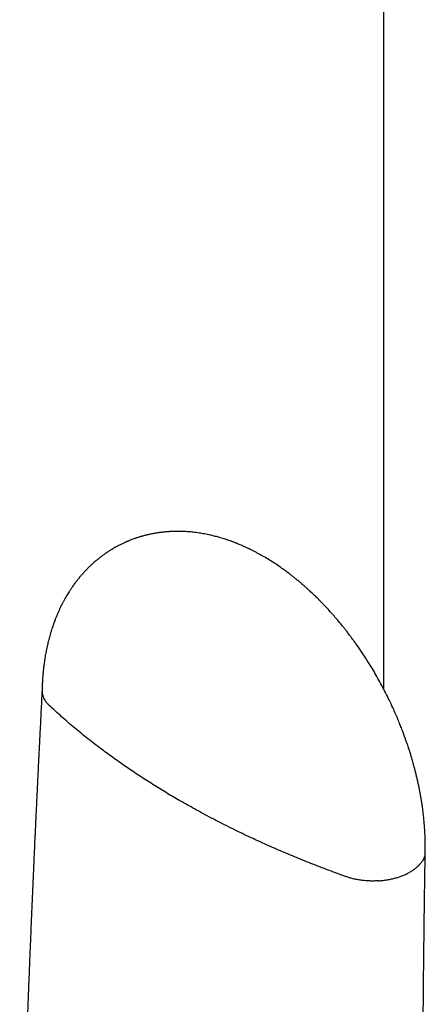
# Model space of a CAD drawing. Header units: millimetres. Extents: x 8 to 651, y 12 to 732.
# Tile 18 of 39: x 582 to 595, y 217 to 251. Entities that reach past the tile are written whole.
import ezdxf

# ---------------------------------------------------------------- set-up
doc = ezdxf.new("R2010")
doc.units = ezdxf.units.MM

msp = doc.modelspace()

# ---------------------------------------------------------------- linework, layer by layer
at = {"color": 7, "linetype": 'Continuous', "lineweight": 30}
msp.add_line((594.028, 282.861), (594.028, 227.757), dxfattribs=at)
for points, knots in [([(595.46, 222.169), (595.461, 222.211), (595.462, 222.292), (595.462, 222.41), (595.46, 222.521), (595.458, 222.62), (595.454, 222.708), (595.451, 222.783), (595.448, 222.848), (595.444, 222.908), (595.44, 222.968), (595.435, 223.038), (595.429, 223.12), (595.421, 223.209), (595.412, 223.3), (595.4, 223.413), (595.384, 223.552), (595.366, 223.685), (595.351, 223.789), (595.341, 223.855), (595.332, 223.911), (595.325, 223.953), (595.32, 223.985), (595.315, 224.012), (595.31, 224.043), (595.303, 224.081), (595.295, 224.129), (595.285, 224.184), (595.269, 224.265), (595.249, 224.369), (595.223, 224.493), (595.195, 224.618), (595.167, 224.739), (595.138, 224.857), (595.109, 224.972), (595.08, 225.085), (595.05, 225.191), (595.024, 225.285), (595.001, 225.364), (594.981, 225.431), (594.961, 225.495), (594.941, 225.562), (594.917, 225.636), (594.89, 225.721), (594.858, 225.818), (594.821, 225.927), (594.778, 226.049), (594.729, 226.183), (594.674, 226.329), (594.612, 226.488), (594.543, 226.659), (594.465, 226.843), (594.371, 227.058), (594.26, 227.296), (594.136, 227.55), (594.008, 227.798), (593.877, 228.041), (593.743, 228.276), (593.61, 228.499), (593.48, 228.709), (593.364, 228.888), (593.263, 229.04), (593.176, 229.165), (593.092, 229.285), (593.012, 229.396), (592.939, 229.496), (592.875, 229.581), (592.82, 229.653), (592.78, 229.705), (592.751, 229.742), (592.727, 229.773), (592.697, 229.81), (592.661, 229.856), (592.618, 229.91), (592.571, 229.967), (592.52, 230.029), (592.443, 230.121), (592.34, 230.241), (592.211, 230.386), (592.098, 230.509), (592.003, 230.609), (591.93, 230.686), (591.859, 230.758), (591.793, 230.825), (591.732, 230.884), (591.679, 230.936), (591.629, 230.984), (591.577, 231.033), (591.515, 231.091), (591.443, 231.157), (591.364, 231.228), (591.283, 231.299), (591.197, 231.373), (591.106, 231.449), (591.012, 231.526), (590.924, 231.596), (590.844, 231.659), (590.776, 231.71), (590.717, 231.754), (590.658, 231.797), (590.593, 231.845), (590.523, 231.895), (590.412, 231.971), (590.266, 232.069), (590.082, 232.184), (589.935, 232.271), (589.821, 232.336), (589.733, 232.384), (589.639, 232.434), (589.549, 232.48), (589.47, 232.519), (589.406, 232.551), (589.354, 232.575), (589.311, 232.595), (589.268, 232.614), (589.22, 232.636), (589.161, 232.661), (589.095, 232.689), (589.018, 232.721), (588.931, 232.755), (588.837, 232.791), (588.746, 232.824), (588.659, 232.853), (588.574, 232.88), (588.489, 232.907), (588.402, 232.932), (588.318, 232.955), (588.242, 232.975), (588.17, 232.993), (588.093, 233.01), (588.007, 233.029), (587.912, 233.048), (587.816, 233.065), (587.721, 233.08), (587.624, 233.094), (587.525, 233.106), (587.422, 233.116), (587.319, 233.124), (587.219, 233.13), (587.112, 233.134), (587.004, 233.136), (586.892, 233.135), (586.804, 233.132), (586.736, 233.129), (586.692, 233.126), (586.656, 233.124), (586.627, 233.122), (586.596, 233.119), (586.559, 233.116), (586.514, 233.111), (586.463, 233.106), (586.412, 233.1), (586.362, 233.093), (586.312, 233.086), (586.258, 233.077), (586.196, 233.067), (586.133, 233.055), (586.072, 233.043), (586.018, 233.031), (585.971, 233.021), (585.924, 233.01), (585.875, 232.997), (585.825, 232.984), (585.783, 232.973), (585.746, 232.962), (585.707, 232.951), (585.66, 232.936), (585.61, 232.92), (585.56, 232.903), (585.509, 232.886), (585.455, 232.866), (585.395, 232.844), (585.345, 232.823), (585.303, 232.806), (585.272, 232.793), (585.243, 232.781), (585.218, 232.77), (585.197, 232.76), (585.172, 232.749), (585.139, 232.734), (585.094, 232.713), (585.034, 232.684), (584.962, 232.647), (584.91, 232.619), (584.882, 232.603)], [0, 0, 0, 0, 0.007637, 0.014491, 0.021004, 0.027305, 0.032105, 0.03655, 0.040403, 0.043655, 0.046932, 0.050931, 0.055918, 0.061233, 0.066508, 0.071741, 0.080766, 0.090576, 0.094652, 0.098599, 0.101804, 0.104236, 0.105914, 0.1072, 0.108937, 0.11115, 0.113843, 0.117018, 0.12068, 0.127625, 0.134867, 0.141925, 0.148794, 0.155469, 0.161948, 0.168225, 0.174513, 0.179841, 0.184199, 0.18789, 0.191245, 0.195057, 0.199155, 0.203948, 0.209443, 0.215645, 0.222561, 0.230199, 0.238547, 0.247628, 0.257449, 0.268018, 0.279342, 0.294659, 0.309515, 0.323878, 0.338702, 0.352928, 0.366543, 0.379537, 0.391901, 0.400296, 0.408369, 0.416116, 0.423509, 0.430125, 0.435826, 0.440612, 0.444483, 0.446445, 0.448164, 0.450652, 0.454143, 0.457588, 0.461651, 0.466054, 0.470464, 0.48099, 0.491552, 0.502095, 0.50824, 0.514078, 0.519609, 0.524834, 0.529597, 0.533668, 0.537184, 0.54102, 0.545709, 0.55125, 0.557374, 0.563447, 0.569443, 0.576535, 0.583515, 0.590119, 0.595945, 0.600993, 0.604656, 0.608824, 0.613548, 0.618683, 0.623763, 0.637025, 0.649662, 0.662314, 0.667444, 0.673423, 0.680351, 0.686584, 0.691904, 0.696376, 0.699687, 0.702531, 0.705056, 0.708272, 0.71235, 0.716837, 0.721529, 0.727961, 0.734113, 0.740307, 0.74628, 0.751406, 0.756995, 0.763169, 0.768737, 0.773579, 0.778051, 0.782868, 0.788735, 0.795061, 0.801408, 0.807606, 0.813676, 0.820323, 0.826935, 0.833897, 0.840349, 0.846553, 0.854831, 0.861552, 0.868589, 0.871953, 0.874928, 0.877281, 0.879018, 0.880841, 0.883295, 0.886376, 0.889713, 0.893415, 0.896575, 0.899633, 0.903301, 0.907371, 0.912008, 0.916066, 0.919658, 0.92282, 0.92561, 0.929171, 0.932875, 0.935779, 0.937843, 0.940477, 0.943774, 0.947568, 0.951045, 0.954096, 0.958237, 0.962433, 0.966799, 0.969057, 0.971361, 0.973472, 0.975258, 0.976717, 0.978186, 0.980528, 0.98387, 0.988221, 0.993593, 1, 1, 1, 1]), ([(584.882, 232.603), (584.854, 232.588), (584.803, 232.559), (584.735, 232.518), (584.681, 232.485), (584.634, 232.455), (584.587, 232.425), (584.538, 232.391), (584.486, 232.356), (584.438, 232.321), (584.398, 232.291), (584.362, 232.264), (584.326, 232.236), (584.285, 232.205), (584.234, 232.163), (584.178, 232.116), (584.122, 232.068), (584.074, 232.025), (584.031, 231.985), (583.993, 231.95), (583.958, 231.916), (583.924, 231.882), (583.889, 231.847), (583.856, 231.813), (583.828, 231.784), (583.799, 231.752), (583.765, 231.716), (583.727, 231.674), (583.691, 231.632), (583.652, 231.587), (583.612, 231.538), (583.572, 231.489), (583.538, 231.445), (583.506, 231.404), (583.471, 231.357), (583.433, 231.305), (583.396, 231.253), (583.362, 231.204), (583.322, 231.144), (583.277, 231.075), (583.228, 230.997), (583.183, 230.922), (583.138, 230.844), (583.092, 230.761), (583.044, 230.67), (582.996, 230.575), (582.95, 230.478), (582.906, 230.382), (582.862, 230.282), (582.82, 230.179), (582.782, 230.08), (582.751, 229.996), (582.724, 229.918), (582.697, 229.84), (582.669, 229.752), (582.64, 229.659), (582.613, 229.565), (582.589, 229.476), (582.57, 229.402), (582.556, 229.343), (582.545, 229.299), (582.535, 229.255), (582.524, 229.208), (582.513, 229.156), (582.5, 229.094), (582.485, 229.019), (582.468, 228.929), (582.451, 228.831), (582.436, 228.731), (582.422, 228.639), (582.412, 228.557), (582.403, 228.487), (582.397, 228.429), (582.392, 228.389), (582.389, 228.361), (582.387, 228.336), (582.383, 228.296), (582.378, 228.239), (582.372, 228.16), (582.365, 228.065), (582.358, 227.952), (582.353, 227.823), (582.351, 227.73), (582.349, 227.681)], [0, 0, 0, 0, 0.015673, 0.0297545, 0.0421315, 0.0521322, 0.06037, 0.0709703, 0.08355, 0.0936624, 0.1022837, 0.1102136, 0.1176622, 0.1264887, 0.1375239, 0.1525372, 0.1656908, 0.1767582, 0.1868649, 0.1965673, 0.2040517, 0.2127948, 0.2222797, 0.2305517, 0.237418, 0.2438404, 0.2536748, 0.2639096, 0.2734783, 0.2834083, 0.2951938, 0.3071771, 0.3168367, 0.3245639, 0.3351306, 0.3477381, 0.3588191, 0.3690242, 0.379254, 0.3969345, 0.4126018, 0.4273593, 0.4436108, 0.4600703, 0.4766967, 0.4977128, 0.5160215, 0.5334282, 0.5529269, 0.5732325, 0.5915437, 0.6073624, 0.6201285, 0.6340501, 0.6501148, 0.6675806, 0.6843797, 0.7001875, 0.7147092, 0.7235428, 0.7306482, 0.7380638, 0.7462347, 0.7551612, 0.7649422, 0.7782847, 0.7937003, 0.8110206, 0.8284748, 0.843866, 0.8575787, 0.8693866, 0.8790404, 0.8861627, 0.8890977, 0.8932243, 0.8985456, 0.9087664, 0.921671, 0.937255, 0.9555116, 0.9764311, 1, 1, 1, 1]), ([(582.35, 227.693), (582.343, 227.569), (582.33, 227.324), (582.312, 226.962), (582.294, 226.612), (582.277, 226.277), (582.261, 225.955), (582.246, 225.648), (582.231, 225.355), (582.217, 225.072), (582.204, 224.799), (582.191, 224.537), (582.179, 224.291), (582.168, 224.06), (582.158, 223.845), (582.149, 223.653), (582.141, 223.484), (582.134, 223.333), (582.127, 223.186), (582.12, 223.039), (582.114, 222.891), (582.107, 222.743), (582.096, 222.506), (582.081, 222.18), (582.059, 221.676), (582.032, 221.078), (582.003, 220.389), (581.973, 219.698), (581.945, 219.008), (581.919, 218.383), (581.897, 217.826), (581.878, 217.334), (581.859, 216.843), (581.841, 216.353), (581.823, 215.872), (581.806, 215.406), (581.789, 214.958), (581.774, 214.525), (581.763, 214.198), (581.755, 213.97), (581.75, 213.831), (581.745, 213.681), (581.739, 213.519), (581.734, 213.345), (581.727, 213.158), (581.721, 212.952), (581.713, 212.726), (581.705, 212.479), (581.697, 212.217), (581.688, 211.94), (581.678, 211.649), (581.669, 211.343), (581.659, 211.022), (581.649, 210.686), (581.638, 210.336), (581.628, 209.973), (581.617, 209.599), (581.606, 209.212), (581.595, 208.811), (581.587, 208.539), (581.583, 208.401)], [0, 0, 0, 0, 0.019138, 0.037875, 0.055887, 0.073175, 0.089738, 0.105576, 0.120689, 0.135078, 0.149375, 0.162876, 0.175582, 0.187492, 0.198607, 0.208926, 0.217139, 0.224804, 0.232369, 0.239964, 0.24759, 0.255245, 0.262931, 0.284223, 0.305743, 0.341165, 0.376925, 0.412687, 0.448449, 0.484211, 0.5097, 0.535188, 0.560677, 0.586165, 0.611448, 0.635516, 0.658792, 0.681277, 0.702971, 0.709753, 0.716907, 0.724696, 0.733121, 0.742182, 0.751878, 0.76221, 0.77431, 0.787179, 0.800817, 0.815225, 0.830401, 0.846347, 0.863062, 0.880547, 0.8988, 0.917823, 0.937254, 0.957427, 0.978343, 1, 1, 1, 1]), ([(582.351, 227.681), (582.35, 227.666), (582.349, 227.623), (582.36, 227.552), (582.384, 227.47), (582.42, 227.391), (582.467, 227.315), (582.523, 227.243), (582.569, 227.198), (582.591, 227.176)], [0, 0, 0, 0, 0.083831, 0.244267, 0.402149, 0.557015, 0.708478, 0.856222, 1, 1, 1, 1]), ([(587.068, 223.91), (586.91, 224.003), (586.594, 224.188), (586.133, 224.472), (585.681, 224.763), (585.241, 225.058), (584.812, 225.36), (584.37, 225.684), (583.917, 226.033), (583.457, 226.408), (583.013, 226.788), (582.732, 227.047), (582.591, 227.176)], [0, 0, 0, 0, 0.093099, 0.186291, 0.27956, 0.372892, 0.466272, 0.559682, 0.669792, 0.779899, 0.889977, 1, 1, 1, 1]), ([(592.751, 221.311), (592.559, 221.38), (592.176, 221.52), (591.611, 221.738), (591.053, 221.962), (590.504, 222.193), (589.964, 222.431), (589.402, 222.69), (588.82, 222.971), (588.221, 223.275), (587.635, 223.588), (587.257, 223.803), (587.068, 223.91)], [0, 0, 0, 0, 0.09335, 0.186741, 0.280159, 0.373588, 0.467012, 0.560416, 0.67045, 0.780409, 0.890267, 1, 1, 1, 1]), ([(595.444, 222.042), (595.435, 222.013), (595.418, 221.956), (595.377, 221.873), (595.324, 221.793), (595.26, 221.716), (595.187, 221.643), (595.104, 221.575), (595.014, 221.512), (594.948, 221.474), (594.915, 221.455)], [0, 0, 0, 0, 0.1283709, 0.2568282, 0.3848297, 0.5118353, 0.6373223, 0.7608004, 0.8818237, 1, 1, 1, 1]), ([(595.402, 202.492), (595.401, 202.614), (595.398, 202.855), (595.395, 203.209), (595.392, 203.55), (595.389, 203.878), (595.387, 204.191), (595.385, 204.489), (595.382, 204.773), (595.381, 205.044), (595.379, 205.304), (595.378, 205.552), (595.376, 205.79), (595.375, 206.014), (595.374, 206.224), (595.373, 206.422), (595.372, 206.606), (595.371, 206.858), (595.37, 207.183), (595.368, 207.587), (595.367, 207.995), (595.366, 208.408), (595.365, 208.998), (595.364, 209.767), (595.364, 210.712), (595.366, 211.658), (595.368, 212.519), (595.371, 213.294), (595.374, 213.983), (595.378, 214.673), (595.383, 215.363), (595.388, 216.054), (595.394, 216.748), (595.4, 217.416), (595.406, 218.062), (595.412, 218.558), (595.416, 218.932), (595.419, 219.184), (595.422, 219.446), (595.426, 219.724), (595.429, 220.021), (595.434, 220.337), (595.438, 220.67), (595.443, 221.021), (595.448, 221.389), (595.454, 221.774), (595.458, 222.036), (595.461, 222.17)], [0, 0, 0, 0, 0.018785, 0.036896, 0.054332, 0.071094, 0.087181, 0.102324, 0.116817, 0.130658, 0.14385, 0.156639, 0.168752, 0.180186, 0.190943, 0.201023, 0.210425, 0.21915, 0.239573, 0.260158, 0.280962, 0.301985, 0.323227, 0.371252, 0.419378, 0.467503, 0.515629, 0.550629, 0.585629, 0.620629, 0.655629, 0.690629, 0.725642, 0.761097, 0.792198, 0.823785, 0.836327, 0.848946, 0.862078, 0.876042, 0.89115, 0.907125, 0.923966, 0.941674, 0.960249, 0.979691, 1, 1, 1, 1]), ([(593.865, 221.17), (593.814, 221.167), (593.713, 221.162), (593.562, 221.163), (593.413, 221.172), (593.267, 221.187), (593.127, 221.209), (592.994, 221.238), (592.868, 221.271), (592.79, 221.298), (592.751, 221.311)], [0, 0, 0, 0, 0.131904, 0.262655, 0.391776, 0.518841, 0.643479, 0.765379, 0.884286, 1, 1, 1, 1]), ([(593.865, 221.17), (593.915, 221.174), (594.016, 221.182), (594.164, 221.204), (594.308, 221.232), (594.446, 221.266), (594.576, 221.306), (594.699, 221.351), (594.812, 221.401), (594.881, 221.437), (594.915, 221.455)], [0, 0, 0, 0, 0.128371, 0.256828, 0.38483, 0.511835, 0.637322, 0.7608, 0.881824, 1, 1, 1, 1])]:
    msp.add_open_spline(points, degree=3, knots=knots, dxfattribs=at)

doc.saveas('drawing.dxf')
